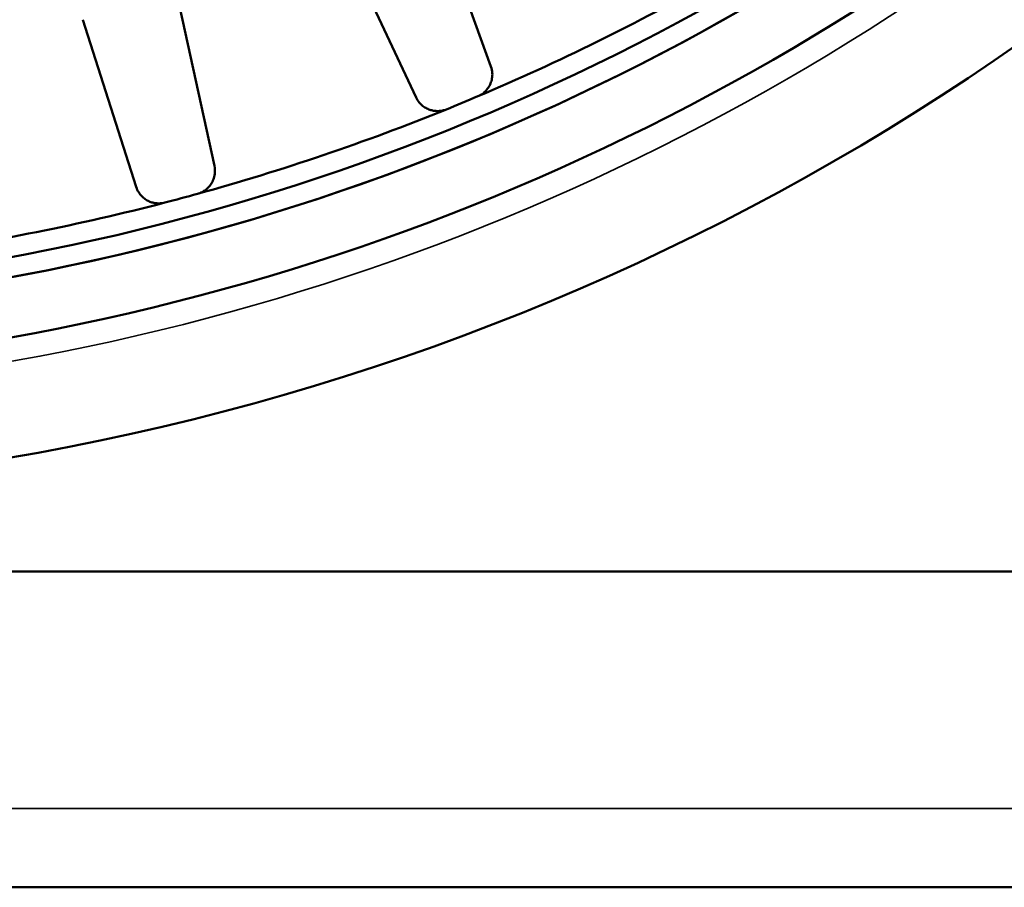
# Model space of a CAD drawing. Header units: millimetres. Extents: x 38 to 2514, y 38 to 1622.
# Tile 123 of 244: x 1085 to 1110, y 1257 to 1279. Entities that reach past the tile are written whole.
import ezdxf

# ---------------------------------------------------------------- set-up
doc = ezdxf.new("R2010")
doc.units = ezdxf.units.MM
doc.header["$LTSCALE"] = 7.692308
doc.layers.add('Visible (ISO)', color=7, linetype='Continuous', lineweight=50)
doc.layers.add('Visible Narrow (ISO)', color=7, linetype='Continuous', lineweight=35)

msp = doc.modelspace()

# ---------------------------------------------------------------- linework, layer by layer
at = {"layer": 'Visible (ISO)'}
for p, q in [((1095.841, 1281.965), (1097.349, 1277.781)), ((1093.559, 1281.02), (1095.452, 1276.995)), ((1089.392, 1279.605), (1090.341, 1275.26)), ((1087.006, 1278.966), (1088.358, 1274.728)), ((1344.615, 1264.981), (804.615, 1264.981)), ((799.615, 1256.981), (1349.615, 1256.981))]:
    msp.add_line(p, q, dxfattribs=at)
for radius, start, end in [(58, 270.14818, 344.71908), (58.5, 195.59778, 344.40221), (58.5, 270.14691, 344.40221), (60, 195.31951, 344.68049), (63, 223.23022, 316.76978), (57.5, 292.93018, 299.56982), (57.5, 292.06982, 292.93018), (57.5, 285.43018, 292.06982), (57.5, 284.56982, 285.43018), (57.5, 277.93018, 284.56982)]:
    msp.add_arc((1074.615, 1329.981), radius, start, end, dxfattribs=at)
for points in [[(1097.349, 1277.781), (1097.369, 1277.723), (1097.39, 1277.613), (1097.38, 1277.471), (1097.342, 1277.346), (1097.285, 1277.24), (1097.21, 1277.15), (1097.13, 1277.082), (1097.053, 1277.04), (1097.018, 1277.025)], [(1096.22, 1276.694), (1096.189, 1276.682), (1096.113, 1276.659), (1096.025, 1276.649), (1095.922, 1276.652), (1095.821, 1276.673), (1095.721, 1276.713), (1095.623, 1276.774), (1095.531, 1276.862), (1095.475, 1276.945), (1095.452, 1276.995)], [(1090.341, 1275.26), (1090.354, 1275.2), (1090.359, 1275.089), (1090.331, 1274.949), (1090.278, 1274.83), (1090.207, 1274.732), (1090.12, 1274.653), (1090.033, 1274.596), (1089.951, 1274.564), (1089.914, 1274.554)], [(1089.08, 1274.33), (1089.048, 1274.322), (1088.969, 1274.309), (1088.88, 1274.311), (1088.779, 1274.327), (1088.681, 1274.361), (1088.587, 1274.414), (1088.499, 1274.487), (1088.418, 1274.586), (1088.374, 1274.676), (1088.358, 1274.728)]]:
    msp.add_open_spline(points, degree=3, dxfattribs=at)
at = {"layer": 'Visible Narrow (ISO)'}
msp.add_line((799.615, 1258.981), (1349.615, 1258.981), dxfattribs=at)
msp.add_arc((1074.615, 1329.981), 60.6, 195.19565, 344.80435, dxfattribs=at)

doc.saveas('drawing.dxf')
